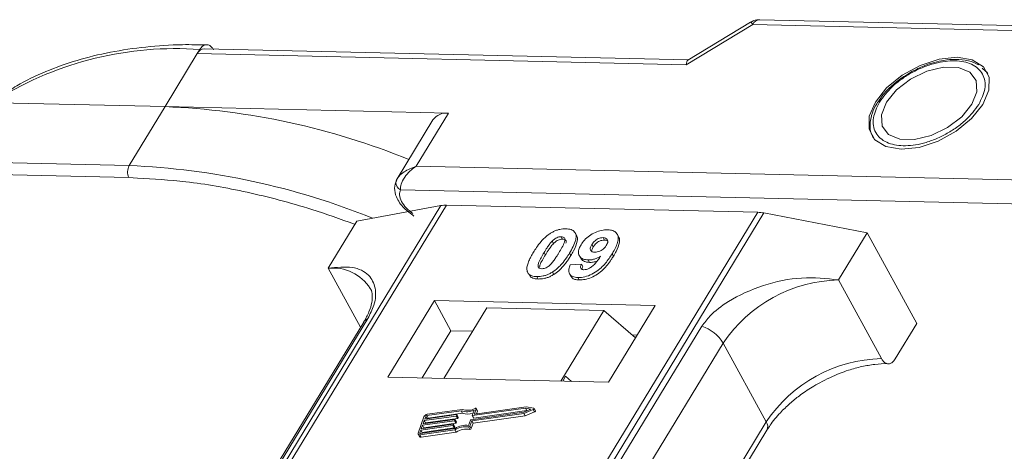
# Model space of a CAD drawing. Header units: millimetres. Extents: x 207 to 1682, y 260 to 1293.
# Tile 69 of 84: x 1186 to 1237, y 1210 to 1233. Entities that reach past the tile are written whole.
import ezdxf

# ---------------------------------------------------------------- set-up
doc = ezdxf.new("R2010")
doc.units = ezdxf.units.MM

msp = doc.modelspace()

# ---------------------------------------------------------------- linework, layer by layer
at = {"color": 7, "linetype": 'Continuous', "lineweight": 15}
for p, q in [((1223.618, 1232.583), (1220.356, 1230.605)), ((1261.835, 1231.844), (1224.095, 1232.71)), ((1220.267, 1230.362), (1223.73, 1232.461)), ((1223.73, 1232.461), (1261.47, 1231.595)), ((1194.796, 1230.946), (1194.927, 1231.161)), ((1220.376, 1230.617), (1195.161, 1231.196)), ((1193.116, 1228.184), (1194.796, 1230.946)), ((1194.796, 1230.946), (1220.267, 1230.362)), ((1235.877, 1230.021), (1235.681, 1230.196)), ((1235.907, 1230.001), (1235.975, 1229.91)), ((1180.597, 1228.471), (1193.116, 1228.184)), ((1230.381, 1228.606), (1230.274, 1228.455)), ((1193.116, 1228.184), (1191.248, 1225.115)), ((1207.886, 1227.845), (1193.116, 1228.184)), ((1207.072, 1227.499), (1205.204, 1224.429)), ((1206.206, 1225.083), (1207.886, 1227.845)), ((1191.248, 1225.115), (1155.641, 1225.932)), ((1155.626, 1225.31), (1191.234, 1224.493)), ((1256.801, 1223.922), (1206.206, 1225.083)), ((1191.234, 1224.493), (1191.688, 1224.459)), ((1205.224, 1224.46), (1205.135, 1224.242)), ((1205.374, 1223.857), (1256.772, 1222.678)), ((1207.489, 1223.034), (1185.7, 1187.225)), ((1185.969, 1187.219), (1207.775, 1223.055)), ((1203.112, 1222.229), (1207.489, 1223.034)), ((1207.775, 1223.055), (1223.992, 1222.683)), ((1223.992, 1222.683), (1202.186, 1186.846)), ((1202.519, 1186.839), (1224.308, 1222.648)), ((1224.308, 1222.648), (1229.69, 1221.619)), ((1203.112, 1222.229), (1201.618, 1219.773)), ((1213.751, 1221.415), (1213.82, 1221.289)), ((1214.549, 1221.486), (1214.48, 1221.612)), ((1216.005, 1221.239), (1215.936, 1221.365)), ((1216.736, 1221.421), (1216.667, 1221.547)), ((1228.196, 1219.164), (1229.69, 1221.619)), ((1229.69, 1221.619), (1232.276, 1216.891)), ((1213.279, 1221.181), (1213.348, 1221.055)), ((1215.351, 1221.006), (1215.42, 1220.88)), ((1212.857, 1220.591), (1212.926, 1220.465)), ((1214.249, 1220.429), (1214.18, 1220.555)), ((1214.697, 1220.426), (1214.766, 1220.3)), ((1215.162, 1220.202), (1215.231, 1220.076)), ((1216.472, 1220.4), (1216.403, 1220.526)), ((1201.618, 1219.773), (1203.3, 1216.699)), ((1214.221, 1219.948), (1214.805, 1219.986)), ((1214.805, 1219.986), (1214.874, 1219.86)), ((1212.062, 1219.475), (1212.131, 1219.349)), ((1212.487, 1219.338), (1212.556, 1219.211)), ((1213.294, 1219.572), (1213.363, 1219.446)), ((1214.186, 1219.482), (1214.255, 1219.356)), ((1214.62, 1219.289), (1214.689, 1219.163)), ((1230.437, 1215.066), (1228.196, 1219.164)), ((1207.149, 1218.091), (1204.722, 1214.101)), ((1218.642, 1217.827), (1207.149, 1218.091)), ((1207.149, 1218.091), (1208.011, 1216.515)), ((1209.872, 1217.717), (1207.631, 1214.034)), ((1215.977, 1217.577), (1209.872, 1217.717)), ((1216.214, 1213.837), (1218.642, 1217.827)), ((1188.366, 1191.989), (1203.679, 1217.155)), ((1213.736, 1213.894), (1215.977, 1217.577)), ((1215.977, 1217.577), (1217.622, 1216.15)), ((1203.465, 1216.968), (1188.152, 1191.803)), ((1221.083, 1216.756), (1205.77, 1191.59)), ((1231.156, 1215.05), (1232.276, 1216.891)), ((1208.011, 1216.515), (1206.518, 1214.06)), ((1209.124, 1216.489), (1208.011, 1216.515)), ((1217.708, 1216.292), (1217.451, 1216.298)), ((1206.878, 1190.713), (1222.191, 1215.878)), ((1224.432, 1211.781), (1222.191, 1215.878)), ((1204.722, 1214.101), (1216.214, 1213.837)), ((1213.985, 1214.147), (1213.83, 1213.892)), ((1214.291, 1213.882), (1213.985, 1214.147)), ((1211.935, 1212.565), (1209.248, 1212.183)), ((1212.323, 1212.482), (1211.935, 1212.565)), ((1206.604, 1212.043), (1206.298, 1211.192)), ((1208.279, 1212.079), (1206.619, 1211.843)), ((1206.644, 1211.914), (1208.305, 1212.15)), ((1206.695, 1212.056), (1206.644, 1211.914)), ((1206.764, 1211.931), (1206.695, 1212.056)), ((1208.542, 1212.352), (1206.754, 1212.098)), ((1206.754, 1212.098), (1206.823, 1211.972)), ((1208.596, 1212.427), (1206.779, 1212.169)), ((1206.823, 1211.972), (1208.611, 1212.226)), ((1208.348, 1211.953), (1208.279, 1212.079)), ((1208.321, 1212.136), (1208.308, 1212.1)), ((1208.377, 1211.974), (1208.308, 1212.1)), ((1208.39, 1212.019), (1208.321, 1212.145)), ((1208.39, 1212.01), (1208.321, 1212.136)), ((1208.377, 1211.974), (1208.39, 1212.01)), ((1208.611, 1212.226), (1208.542, 1212.352)), ((1209.055, 1211.886), (1211.814, 1212.278)), ((1209.098, 1211.825), (1211.808, 1212.21)), ((1209.115, 1212.114), (1209.213, 1212.388)), ((1209.115, 1212.105), (1209.184, 1211.978)), ((1211.891, 1212.491), (1209.131, 1212.099)), ((1209.2, 1211.973), (1209.131, 1212.099)), ((1209.167, 1211.699), (1211.877, 1212.084)), ((1209.2, 1211.973), (1211.96, 1212.365)), ((1209.232, 1212.198), (1209.324, 1212.454)), ((1209.24, 1212.183), (1209.232, 1212.198)), ((1209.393, 1212.346), (1209.324, 1212.473)), ((1209.324, 1212.454), (1209.393, 1212.328)), ((1209.346, 1212.197), (1209.393, 1212.328)), ((1211.808, 1212.21), (1212.299, 1212.417)), ((1211.877, 1212.084), (1211.808, 1212.21)), ((1211.814, 1212.278), (1212.176, 1212.431)), ((1211.877, 1212.084), (1212.368, 1212.291)), ((1212.176, 1212.431), (1211.891, 1212.491)), ((1211.96, 1212.365), (1211.891, 1212.491)), ((1211.96, 1212.365), (1212, 1212.356)), ((1212.299, 1212.417), (1212.368, 1212.291)), ((1212.407, 1212.346), (1212.338, 1212.472)), ((1208.101, 1211.583), (1206.44, 1211.347)), ((1206.466, 1211.418), (1208.126, 1211.654)), ((1206.53, 1211.595), (1206.466, 1211.418)), ((1208.19, 1211.831), (1206.53, 1211.595)), ((1206.599, 1211.469), (1206.53, 1211.595)), ((1206.555, 1211.666), (1208.215, 1211.902)), ((1206.619, 1211.843), (1206.555, 1211.666)), ((1206.599, 1211.469), (1208.259, 1211.705)), ((1206.688, 1211.717), (1206.619, 1211.843)), ((1206.676, 1211.683), (1206.688, 1211.717)), ((1206.688, 1211.717), (1208.348, 1211.953)), ((1208.17, 1211.457), (1208.101, 1211.583)), ((1208.143, 1211.639), (1208.13, 1211.604)), ((1208.199, 1211.478), (1208.13, 1211.604)), ((1208.212, 1211.522), (1208.143, 1211.648)), ((1208.143, 1211.639), (1208.212, 1211.513)), ((1208.259, 1211.705), (1208.19, 1211.831)), ((1208.199, 1211.478), (1208.212, 1211.513)), ((1208.232, 1211.887), (1208.219, 1211.852)), ((1208.288, 1211.726), (1208.219, 1211.852)), ((1208.301, 1211.77), (1208.232, 1211.896)), ((1208.301, 1211.761), (1208.232, 1211.887)), ((1208.288, 1211.726), (1208.301, 1211.761)), ((1208.923, 1211.51), (1208.992, 1211.383)), ((1208.927, 1211.591), (1209.026, 1211.865)), ((1209, 1211.551), (1209.098, 1211.825)), ((1209.069, 1211.425), (1209, 1211.551)), ((1209.069, 1211.425), (1209.167, 1211.699)), ((1209.167, 1211.699), (1209.098, 1211.825)), ((1224.432, 1211.781), (1209.163, 1186.686)), ((1206.299, 1211.137), (1206.368, 1211.011)), ((1206.44, 1211.347), (1206.39, 1211.205)), ((1206.39, 1211.205), (1206.405, 1211.176)), ((1206.397, 1211.105), (1208.214, 1211.363)), ((1206.466, 1210.979), (1206.397, 1211.105)), ((1206.423, 1211.176), (1208.211, 1211.43)), ((1206.509, 1211.221), (1206.44, 1211.347)), ((1206.466, 1210.979), (1208.283, 1211.237)), ((1206.497, 1211.187), (1206.509, 1211.221)), ((1206.509, 1211.221), (1208.17, 1211.457)), ((1206.586, 1211.435), (1206.599, 1211.469)), ((1208.283, 1211.237), (1208.214, 1211.363)), ((1209.46, 1186.679), (1224.466, 1211.34))]:
    msp.add_line(p, q, dxfattribs=at)
at = {"color": 7, "linetype": 'Continuous', "lineweight": 15, "flags": 128}
for points in [[(1231.46, 1225.966), (1232.397, 1226.064), (1233.385, 1226.386), (1234.327, 1226.901), (1235.131, 1227.559), (1235.718, 1228.296), (1236.031, 1229.039), (1236.04, 1229.715), (1235.742, 1230.259), (1235.168, 1230.617), (1234.374, 1230.754), (1233.437, 1230.657), (1232.449, 1230.334), (1231.507, 1229.819), (1230.703, 1229.161), (1230.116, 1228.424), (1229.803, 1227.681), (1229.794, 1227.005), (1230.092, 1226.461), (1230.666, 1226.103), (1231.46, 1225.966)], [(1230.69, 1228.411), (1230.429, 1227.757), (1230.467, 1227.176), (1230.801, 1226.738), (1231.39, 1226.495), (1232.163, 1226.477), (1233.028, 1226.687), (1233.879, 1227.098), (1234.614, 1227.661), (1235.144, 1228.309), (1235.405, 1228.963), (1235.367, 1229.544), (1235.033, 1229.982), (1234.444, 1230.225), (1233.671, 1230.243), (1232.806, 1230.033), (1231.955, 1229.622), (1231.221, 1229.059), (1230.69, 1228.411)], [(1208.305, 1212.15), (1208.309, 1212.15), (1208.313, 1212.15), (1208.316, 1212.149), (1208.319, 1212.147), (1208.321, 1212.145), (1208.322, 1212.142), (1208.322, 1212.139), (1208.321, 1212.136)], [(1209.131, 1212.099), (1209.127, 1212.099), (1209.123, 1212.099), (1209.12, 1212.1), (1209.117, 1212.102), (1209.115, 1212.104), (1209.114, 1212.107), (1209.114, 1212.11), (1209.115, 1212.114)], [(1209.248, 1212.183), (1209.244, 1212.183), (1209.24, 1212.183), (1209.237, 1212.184), (1209.234, 1212.186), (1209.232, 1212.188), (1209.231, 1212.191), (1209.231, 1212.194), (1209.232, 1212.198)], [(1209.27, 1212.477), (1209.282, 1212.481), (1209.294, 1212.484), (1209.304, 1212.484), (1209.313, 1212.481), (1209.32, 1212.477), (1209.325, 1212.471), (1209.326, 1212.463), (1209.324, 1212.454)], [(1212.323, 1212.482), (1212.332, 1212.479), (1212.338, 1212.472), (1212.341, 1212.464), (1212.339, 1212.454), (1212.333, 1212.443), (1212.324, 1212.433), (1212.313, 1212.424), (1212.299, 1212.417)], [(1212.368, 1212.291), (1212.382, 1212.298), (1212.393, 1212.307), (1212.402, 1212.317), (1212.408, 1212.328), (1212.41, 1212.338), (1212.407, 1212.346)], [(1208.126, 1211.654), (1208.131, 1211.654), (1208.135, 1211.653), (1208.138, 1211.652), (1208.141, 1211.651), (1208.142, 1211.648), (1208.143, 1211.646), (1208.144, 1211.642), (1208.143, 1211.639)], [(1208.215, 1211.902), (1208.22, 1211.902), (1208.224, 1211.902), (1208.227, 1211.901), (1208.23, 1211.899), (1208.232, 1211.897), (1208.233, 1211.894), (1208.233, 1211.891), (1208.232, 1211.887)], [(1206.397, 1211.105), (1206.371, 1211.103), (1206.347, 1211.106), (1206.327, 1211.112), (1206.311, 1211.123), (1206.3, 1211.136), (1206.294, 1211.153), (1206.293, 1211.172), (1206.298, 1211.192)], [(1206.39, 1211.205), (1206.388, 1211.198), (1206.388, 1211.192), (1206.39, 1211.186), (1206.394, 1211.182), (1206.399, 1211.178), (1206.406, 1211.176), (1206.414, 1211.175), (1206.423, 1211.176)]]:
    msp.add_lwpolyline(points, dxfattribs=at)
at = {"color": 7, "linetype": 'Continuous', "lineweight": 15}
for centre, radius, start, end in [((1223.498, 1232.362), 0.252, 23.1821, 61.5127), ((1224.128, 1232.269), 0.443, 94.3757, 154.3004), ((1193.656, 1213.584), 17.623, 85.8654, 121.5842), ((1195.195, 1230.754), 0.443, 94.3757, 154.3004), ((1191.598, 1190.485), 37.73, 67.8628, 87.6942), ((1207.773, 1226.982), 0.871, 82.5288, 143.5265), ((1191.841, 1224.79), 0.676, 151.2883, 206.0774), ((1189.732, 1187.43), 37.716, 67.9083, 87.696), ((1205.434, 1224.226), 0.299, 148.8877, 176.6325), ((1205.569, 1224.244), 0.433, 180.1193, 243.2863), ((1207.735, 1221.652), 1.404, 88.3644, 100.0749), ((1223.94, 1220.761), 1.923, 78.9596, 88.4511), ((1201.858, 1217.466), 2.32, 32.7281, 95.9449), ((1228.363, 1211.726), 7.439, 91.2925, 146.0732), ((1203.877, 1216.711), 0.486, 114.0472, 148.0355), ((1220.441, 1214.806), 2.052, 31.4947, 71.765), ((1230.605, 1207.629), 7.439, 91.2925, 146.0732), ((1206.809, 1211.942), 0.229, 97.4207, 153.8527), ((1206.764, 1212.023), 0.0762, 97.4207, 153.8527), ((1208.274, 1212.117), 0.0381, 277.4207, 333.8527), ((1208.38, 1212.014), 0.011, 336.9348, 26.0002), ((1208.833, 1213.211), 0.907, 251.2927, 294.8085), ((1208.878, 1213.196), 0.819, 249.8549, 298.6145), ((1208.893, 1213.028), 0.85, 250.6487, 287.8017), ((1209.374, 1212.337), 0.0214, 336.1246, 26.8104), ((1206.833, 1211.896), 0.0769, 97.5763, 152.4403), ((1208.096, 1211.62), 0.0381, 277.4207, 333.8527), ((1208.165, 1211.494), 0.0381, 277.4207, 333.8527), ((1208.185, 1211.869), 0.0381, 277.4207, 333.8527), ((1208.814, 1210.424), 1.173, 84.4424, 120.9301), ((1208.202, 1211.517), 0.011, 336.9348, 26.0002), ((1208.756, 1210.526), 0.998, 80.3986, 122.9491), ((1208.254, 1211.743), 0.0381, 277.4207, 333.8527), ((1208.291, 1211.766), 0.011, 336.9348, 26.0002), ((1208.343, 1211.991), 0.0381, 277.4207, 333.8527), ((1208.933, 1211.582), 0.0736, 261.7629, 334.647), ((1209.06, 1211.849), 0.0381, 97.4207, 153.8527), ((1209.196, 1211.987), 0.0149, 216.6597, 287.1115), ((1224.091, 1211.533), 0.422, 332.7392, 35.9387), ((1206.44, 1211.064), 0.0892, 216.6597, 287.1115), ((1208.825, 1210.4), 0.998, 80.3986, 122.9491), ((1209.002, 1211.456), 0.0736, 261.7629, 334.647)]:
    msp.add_arc(centre, radius, start, end, dxfattribs=at)
msp.add_ellipse((1220.612, 1229.731), major_axis=(-0.236, 0.883), ratio=0.289398, start_param=0.084261, end_param=0.701056, dxfattribs=at)
for points, knots in [([(1224.095, 1232.707), (1223.988, 1232.703), (1223.819, 1232.697), (1223.678, 1232.606), (1223.625, 1232.571)], [0, 0, 0, 0, 0.626203, 1, 1, 1, 1]), ([(1195.301, 1231.394), (1194.875, 1231.404), (1193.777, 1231.432), (1192.092, 1231.309), (1190.249, 1231.041), (1188.506, 1230.616), (1186.881, 1230.029), (1185.57, 1229.413), (1184.871, 1228.931), (1184.614, 1228.755)], [0, 0, 0, 0, 0.100418, 0.259289, 0.419092, 0.579855, 0.741745, 0.905084, 1, 1, 1, 1]), ([(1194.927, 1231.161), (1194.973, 1231.223), (1195.064, 1231.347), (1195.236, 1231.422), (1195.408, 1231.401), (1195.55, 1231.298), (1195.618, 1231.188), (1195.645, 1231.145)], [0, 0, 0, 0, 0.214694, 0.429388, 0.644082, 0.858775, 1, 1, 1, 1]), ([(1230.331, 1228.419), (1230.535, 1228.696), (1230.85, 1229.124), (1231.485, 1229.632), (1232.033, 1229.975), (1232.619, 1230.253), (1233.384, 1230.506), (1234.294, 1230.623), (1235.038, 1230.468), (1235.479, 1230.188), (1235.716, 1229.891), (1235.836, 1229.532), (1235.845, 1229.01), (1235.637, 1228.579), (1235.503, 1228.301)], [0, 0, 0, 0, 0.119721, 0.184837, 0.25, 0.315115, 0.380279, 0.5, 0.619721, 0.684837, 0.75, 0.815115, 0.880279, 1, 1, 1, 1]), ([(1235.501, 1230.356), (1235.329, 1230.437), (1234.973, 1230.605), (1234.338, 1230.665), (1233.732, 1230.614), (1233.182, 1230.493), (1232.615, 1230.308), (1232.227, 1230.113), (1232.016, 1230.007)], [0, 0, 0, 0, 0.1912901, 0.3970639, 0.559818, 0.6867563, 0.8302953, 1, 1, 1, 1]), ([(1232.016, 1230.007), (1231.734, 1229.836), (1231.341, 1229.596), (1230.856, 1229.17), (1230.568, 1228.882), (1230.423, 1228.668), (1230.381, 1228.606)], [0, 0, 0, 0, 0.431946, 0.604262, 0.884419, 1, 1, 1, 1]), ([(1230.274, 1228.455), (1230.246, 1228.416), (1230.103, 1228.22), (1229.943, 1227.847), (1229.825, 1227.347), (1229.843, 1226.856), (1229.995, 1226.585), (1230.069, 1226.454)], [0, 0, 0, 0, 0.055607, 0.284691, 0.52115, 0.769695, 1, 1, 1, 1]), ([(1235.503, 1228.301), (1235.299, 1228.024), (1234.984, 1227.596), (1234.349, 1227.088), (1233.801, 1226.745), (1233.215, 1226.467), (1232.45, 1226.214), (1231.54, 1226.097), (1230.796, 1226.252), (1230.355, 1226.532), (1230.118, 1226.829), (1229.998, 1227.188), (1229.989, 1227.71), (1230.197, 1228.141), (1230.331, 1228.419)], [0, 0, 0, 0, 0.119721, 0.184837, 0.25, 0.315115, 0.380279, 0.5, 0.619721, 0.684837, 0.75, 0.815115, 0.880279, 1, 1, 1, 1]), ([(1206.206, 1225.083), (1205.979, 1224.997), (1205.628, 1224.863), (1205.305, 1224.584), (1205.217, 1224.444), (1205.178, 1224.381)], [0, 0, 0, 0, 0.498413, 0.772937, 1, 1, 1, 1]), ([(1206.206, 1225.083), (1206.088, 1225.001), (1205.853, 1224.838), (1205.581, 1224.507), (1205.399, 1224.153), (1205.382, 1223.952), (1205.374, 1223.857)], [0, 0, 0, 0, 0.251519, 0.501784, 0.765632, 1, 1, 1, 1]), ([(1191.688, 1224.459), (1192.519, 1224.414), (1194.36, 1224.314), (1197.411, 1223.763), (1200.364, 1223.005), (1202.238, 1222.329), (1202.979, 1222.062)], [0, 0, 0, 0, 0.233249, 0.517195, 0.809137, 1, 1, 1, 1]), ([(1205.166, 1224.355), (1205.122, 1224.217), (1205.031, 1223.934), (1205.136, 1223.523), (1205.325, 1223.178), (1205.611, 1222.823), (1205.901, 1222.617), (1206.084, 1222.489)], [0, 0, 0, 0, 0.2080001, 0.4277837, 0.5804151, 0.736816, 1, 1, 1, 1]), ([(1206.029, 1222.62), (1205.909, 1222.712), (1205.662, 1222.902), (1205.414, 1223.249), (1205.297, 1223.591), (1205.349, 1223.771), (1205.374, 1223.857)], [0, 0, 0, 0, 0.241864, 0.5, 0.758136, 1, 1, 1, 1]), ([(1213.193, 1221.59), (1213.244, 1221.62), (1213.347, 1221.681), (1213.511, 1221.749), (1213.678, 1221.797), (1213.814, 1221.818), (1213.921, 1221.824), (1213.974, 1221.824), (1214, 1221.824)], [0, 0, 0, 0, 0.193776, 0.3936, 0.587864, 0.788908, 0.894169, 1, 1, 1, 1]), ([(1214, 1221.824), (1214.093, 1221.816), (1214.281, 1221.799), (1214.46, 1221.671), (1214.545, 1221.487), (1214.502, 1221.114), (1214.317, 1220.792), (1214.18, 1220.555)], [0, 0, 0, 0, 0.147566, 0.296688, 0.431278, 0.580404, 1, 1, 1, 1]), ([(1214.784, 1220.994), (1214.839, 1221.077), (1214.952, 1221.242), (1215.213, 1221.473), (1215.525, 1221.65), (1215.864, 1221.763), (1216.068, 1221.77), (1216.175, 1221.774)], [0, 0, 0, 0, 0.197927, 0.397728, 0.597413, 0.790584, 1, 1, 1, 1]), ([(1216.175, 1221.774), (1216.268, 1221.766), (1216.455, 1221.748), (1216.638, 1221.618), (1216.734, 1221.426), (1216.706, 1221.093), (1216.555, 1220.78), (1216.425, 1220.562), (1216.403, 1220.526)], [0, 0, 0, 0, 0.148288, 0.297745, 0.443713, 0.607791, 0.934708, 1, 1, 1, 1]), ([(1212.305, 1220.603), (1212.356, 1220.685), (1212.473, 1220.871), (1212.723, 1221.195), (1212.981, 1221.452), (1213.173, 1221.576), (1213.193, 1221.59)], [0, 0, 0, 0, 0.236731, 0.537555, 0.949668, 1, 1, 1, 1]), ([(1213.279, 1221.181), (1213.322, 1221.224), (1213.391, 1221.292), (1213.516, 1221.367), (1213.63, 1221.406), (1213.707, 1221.414), (1213.746, 1221.415), (1213.751, 1221.415)], [0, 0, 0, 0, 0.334804, 0.542561, 0.750382, 0.970721, 1, 1, 1, 1]), ([(1213.348, 1221.055), (1213.391, 1221.097), (1213.46, 1221.166), (1213.585, 1221.241), (1213.699, 1221.28), (1213.776, 1221.288), (1213.815, 1221.289), (1213.82, 1221.289)], [0, 0, 0, 0, 0.334804, 0.542561, 0.750382, 0.970721, 1, 1, 1, 1]), ([(1213.751, 1221.415), (1213.79, 1221.411), (1213.86, 1221.403), (1213.926, 1221.354), (1213.952, 1221.261), (1213.918, 1221.091), (1213.796, 1220.85), (1213.686, 1220.666), (1213.631, 1220.573)], [0, 0, 0, 0, 0.104614, 0.188814, 0.273512, 0.444127, 0.719481, 1, 1, 1, 1]), ([(1213.82, 1221.289), (1213.859, 1221.285), (1213.929, 1221.277), (1213.994, 1221.227), (1214.017, 1221.16), (1214.005, 1221.106), (1213.999, 1221.08)], [0, 0, 0, 0, 0.293658, 0.530016, 0.767769, 1, 1, 1, 1]), ([(1214.249, 1220.429), (1214.298, 1220.511), (1214.448, 1220.767), (1214.592, 1221.104), (1214.615, 1221.382), (1214.554, 1221.458), (1214.537, 1221.478)], [0, 0, 0, 0, 0.220552, 0.687786, 0.91457, 1, 1, 1, 1]), ([(1215.351, 1221.006), (1215.386, 1221.059), (1215.442, 1221.144), (1215.563, 1221.252), (1215.681, 1221.316), (1215.812, 1221.359), (1215.892, 1221.363), (1215.936, 1221.365)], [0, 0, 0, 0, 0.2913202, 0.4655393, 0.6416315, 0.798664, 1, 1, 1, 1]), ([(1215.42, 1220.88), (1215.455, 1220.933), (1215.511, 1221.018), (1215.632, 1221.126), (1215.75, 1221.19), (1215.881, 1221.233), (1215.961, 1221.237), (1216.005, 1221.239)], [0, 0, 0, 0, 0.29132, 0.465539, 0.641632, 0.798664, 1, 1, 1, 1]), ([(1215.936, 1221.365), (1215.983, 1221.359), (1216.076, 1221.348), (1216.157, 1221.274), (1216.19, 1221.175), (1216.163, 1221.061), (1216.122, 1220.987), (1216.103, 1220.953)], [0, 0, 0, 0, 0.207955, 0.420406, 0.62732, 0.827707, 1, 1, 1, 1]), ([(1216.005, 1221.239), (1216.053, 1221.235), (1216.127, 1221.229), (1216.165, 1221.19), (1216.178, 1221.176)], [0, 0, 0, 0, 0.652821, 1, 1, 1, 1]), ([(1216.472, 1220.4), (1216.521, 1220.482), (1216.665, 1220.729), (1216.793, 1221.063), (1216.801, 1221.327), (1216.738, 1221.399), (1216.725, 1221.414)], [0, 0, 0, 0, 0.2271221, 0.6848597, 0.9348975, 1, 1, 1, 1]), ([(1212.857, 1220.591), (1212.883, 1220.632), (1212.933, 1220.713), (1213.005, 1220.824), (1213.072, 1220.923), (1213.135, 1221.01), (1213.202, 1221.097), (1213.253, 1221.153), (1213.279, 1221.181)], [0, 0, 0, 0, 0.205942, 0.411959, 0.558149, 0.704502, 0.851801, 1, 1, 1, 1]), ([(1212.926, 1220.465), (1212.952, 1220.506), (1213.002, 1220.587), (1213.074, 1220.698), (1213.141, 1220.797), (1213.204, 1220.884), (1213.271, 1220.97), (1213.322, 1221.027), (1213.348, 1221.055)], [0, 0, 0, 0, 0.2059417, 0.4119594, 0.558149, 0.7045024, 0.8518015, 1, 1, 1, 1]), ([(1215.162, 1220.202), (1215.069, 1220.212), (1214.883, 1220.231), (1214.712, 1220.37), (1214.634, 1220.562), (1214.667, 1220.782), (1214.748, 1220.93), (1214.784, 1220.994)], [0, 0, 0, 0, 0.210189, 0.421773, 0.623603, 0.837034, 1, 1, 1, 1]), ([(1215.504, 1220.609), (1215.458, 1220.614), (1215.372, 1220.622), (1215.289, 1220.682), (1215.258, 1220.765), (1215.279, 1220.877), (1215.324, 1220.958), (1215.351, 1221.006)], [0, 0, 0, 0, 0.213937, 0.398075, 0.583091, 0.751666, 1, 1, 1, 1]), ([(1215.338, 1220.658), (1215.34, 1220.684), (1215.347, 1220.755), (1215.392, 1220.831), (1215.42, 1220.88)], [0, 0, 0, 0, 0.366323, 1, 1, 1, 1]), ([(1216.103, 1220.953), (1216.07, 1220.904), (1216.015, 1220.823), (1215.89, 1220.721), (1215.763, 1220.655), (1215.628, 1220.613), (1215.546, 1220.61), (1215.504, 1220.609)], [0, 0, 0, 0, 0.2673945, 0.4472142, 0.6271221, 0.8130653, 1, 1, 1, 1]), ([(1211.983, 1219.605), (1211.975, 1219.639), (1211.959, 1219.707), (1211.97, 1219.855), (1212.02, 1220.045), (1212.11, 1220.253), (1212.208, 1220.44), (1212.272, 1220.549), (1212.305, 1220.603)], [0, 0, 0, 0, 0.1184406, 0.2393457, 0.4595932, 0.6849248, 0.8422399, 1, 1, 1, 1]), ([(1212.736, 1219.747), (1212.69, 1219.753), (1212.616, 1219.763), (1212.557, 1219.819), (1212.539, 1219.914), (1212.575, 1220.084), (1212.7, 1220.324), (1212.804, 1220.501), (1212.857, 1220.591)], [0, 0, 0, 0, 0.1253702, 0.2022903, 0.2791788, 0.4647576, 0.7305818, 1, 1, 1, 1]), ([(1212.629, 1219.832), (1212.633, 1219.866), (1212.648, 1219.982), (1212.772, 1220.199), (1212.875, 1220.376), (1212.926, 1220.465)], [0, 0, 0, 0, 0.166989, 0.580698, 1, 1, 1, 1]), ([(1213.631, 1220.573), (1213.606, 1220.532), (1213.555, 1220.45), (1213.483, 1220.339), (1213.416, 1220.24), (1213.352, 1220.153), (1213.286, 1220.066), (1213.234, 1220.009), (1213.208, 1219.98)], [0, 0, 0, 0, 0.20527, 0.410616, 0.55715, 0.703844, 0.851471, 1, 1, 1, 1]), ([(1214.18, 1220.555), (1214.129, 1220.473), (1214.012, 1220.287), (1213.768, 1219.97), (1213.511, 1219.715), (1213.321, 1219.59), (1213.294, 1219.572)], [0, 0, 0, 0, 0.237281, 0.538591, 0.932677, 1, 1, 1, 1]), ([(1213.363, 1219.446), (1213.411, 1219.478), (1213.509, 1219.544), (1213.672, 1219.683), (1213.844, 1219.862), (1214.005, 1220.063), (1214.139, 1220.253), (1214.213, 1220.37), (1214.249, 1220.429)], [0, 0, 0, 0, 0.118595, 0.239509, 0.447458, 0.659935, 0.829685, 1, 1, 1, 1]), ([(1216.403, 1220.526), (1216.352, 1220.444), (1216.195, 1220.198), (1215.923, 1219.858), (1215.533, 1219.551), (1215.171, 1219.371), (1214.854, 1219.292), (1214.682, 1219.29), (1214.62, 1219.289)], [0, 0, 0, 0, 0.142337, 0.429127, 0.589943, 0.751205, 0.909895, 1, 1, 1, 1]), ([(1214.689, 1219.163), (1214.79, 1219.166), (1214.992, 1219.174), (1215.327, 1219.283), (1215.656, 1219.461), (1216.034, 1219.776), (1216.287, 1220.105), (1216.435, 1220.34), (1216.472, 1220.4)], [0, 0, 0, 0, 0.14324, 0.28761, 0.430449, 0.591135, 0.89544, 1, 1, 1, 1]), ([(1214.778, 1220.306), (1214.791, 1220.277), (1214.833, 1220.182), (1214.994, 1220.097), (1215.161, 1220.082), (1215.231, 1220.076)], [0, 0, 0, 0, 0.20752, 0.66568, 1, 1, 1, 1]), ([(1214.94, 1219.696), (1214.981, 1219.699), (1215.062, 1219.704), (1215.208, 1219.762), (1215.373, 1219.864), (1215.587, 1220.084), (1215.717, 1220.269), (1215.806, 1220.395)], [0, 0, 0, 0, 0.112015, 0.224355, 0.367768, 0.565827, 1, 1, 1, 1]), ([(1215.806, 1220.395), (1215.755, 1220.366), (1215.651, 1220.307), (1215.512, 1220.255), (1215.402, 1220.225), (1215.32, 1220.21), (1215.24, 1220.202), (1215.188, 1220.202), (1215.162, 1220.202)], [0, 0, 0, 0, 0.243491, 0.496266, 0.61821, 0.741704, 0.870158, 1, 1, 1, 1]), ([(1203.679, 1217.155), (1203.797, 1217.39), (1204.098, 1217.989), (1204.11, 1218.784), (1203.755, 1219.489), (1202.94, 1219.904), (1202.057, 1219.817), (1201.618, 1219.773)], [0, 0, 0, 0, 0.125713, 0.321276, 0.524466, 0.763484, 1, 1, 1, 1]), ([(1213.208, 1219.98), (1213.165, 1219.938), (1213.096, 1219.87), (1212.972, 1219.795), (1212.86, 1219.757), (1212.782, 1219.747), (1212.742, 1219.747), (1212.736, 1219.747)], [0, 0, 0, 0, 0.333678, 0.540413, 0.747264, 0.961209, 1, 1, 1, 1]), ([(1214.62, 1219.289), (1214.527, 1219.298), (1214.358, 1219.314), (1214.2, 1219.431), (1214.131, 1219.607), (1214.16, 1219.791), (1214.208, 1219.914), (1214.221, 1219.948)], [0, 0, 0, 0, 0.2427882, 0.4388655, 0.6348012, 0.9009361, 1, 1, 1, 1]), ([(1214.805, 1219.986), (1214.785, 1219.937), (1214.754, 1219.861), (1214.765, 1219.772), (1214.811, 1219.722), (1214.875, 1219.7), (1214.922, 1219.697), (1214.94, 1219.696)], [0, 0, 0, 0, 0.3447142, 0.5290593, 0.7142089, 0.8921959, 1, 1, 1, 1]), ([(1214.835, 1219.719), (1214.838, 1219.745), (1214.842, 1219.791), (1214.865, 1219.839), (1214.874, 1219.86)], [0, 0, 0, 0, 0.569737, 1, 1, 1, 1]), ([(1215.231, 1220.076), (1215.281, 1220.077), (1215.381, 1220.079), (1215.514, 1220.108), (1215.592, 1220.135), (1215.613, 1220.143)], [0, 0, 0, 0, 0.409454, 0.83528, 1, 1, 1, 1]), ([(1212.487, 1219.338), (1212.44, 1219.34), (1212.345, 1219.345), (1212.219, 1219.375), (1212.111, 1219.426), (1212.044, 1219.489), (1212.004, 1219.551), (1211.99, 1219.587), (1211.983, 1219.605)], [0, 0, 0, 0, 0.192635, 0.388697, 0.582015, 0.783044, 0.890959, 1, 1, 1, 1]), ([(1212.134, 1219.351), (1212.147, 1219.337), (1212.182, 1219.298), (1212.273, 1219.255), (1212.379, 1219.227), (1212.477, 1219.215), (1212.529, 1219.213), (1212.556, 1219.211)], [0, 0, 0, 0, 0.143925, 0.415852, 0.697483, 0.848301, 1, 1, 1, 1]), ([(1213.294, 1219.572), (1213.243, 1219.542), (1213.14, 1219.481), (1212.976, 1219.413), (1212.809, 1219.365), (1212.673, 1219.344), (1212.566, 1219.337), (1212.513, 1219.337), (1212.487, 1219.338)], [0, 0, 0, 0, 0.193769, 0.393564, 0.587886, 0.789131, 0.894283, 1, 1, 1, 1]), ([(1212.556, 1219.211), (1212.605, 1219.212), (1212.703, 1219.212), (1212.862, 1219.235), (1213.027, 1219.28), (1213.168, 1219.337), (1213.28, 1219.395), (1213.335, 1219.429), (1213.363, 1219.446)], [0, 0, 0, 0, 0.193594, 0.390501, 0.584817, 0.78683, 0.892868, 1, 1, 1, 1]), ([(1214.258, 1219.358), (1214.294, 1219.31), (1214.363, 1219.218), (1214.536, 1219.171), (1214.65, 1219.165), (1214.689, 1219.163)], [0, 0, 0, 0, 0.4158523, 0.8021376, 1, 1, 1, 1]), ([(1228.196, 1219.164), (1227.565, 1219.232), (1226.304, 1219.369), (1224.258, 1218.945), (1222.623, 1218.195), (1221.561, 1217.409), (1221.212, 1216.932), (1221.083, 1216.756)], [0, 0, 0, 0, 0.249096, 0.498243, 0.745205, 0.90541, 1, 1, 1, 1]), ([(1203.802, 1218.718), (1203.813, 1218.703), (1203.882, 1218.61), (1203.919, 1218.405), (1203.902, 1218.001), (1203.768, 1217.52), (1203.562, 1217.148), (1203.462, 1216.968)], [0, 0, 0, 0, 0.054359, 0.333223, 0.559722, 0.78604, 1, 1, 1, 1]), ([(1231.156, 1215.05), (1231.11, 1214.988), (1231.018, 1214.863), (1230.847, 1214.788), (1230.675, 1214.809), (1230.533, 1214.913), (1230.465, 1215.023), (1230.437, 1215.066)], [0, 0, 0, 0, 0.2146939, 0.4293877, 0.6440816, 0.8587754, 1, 1, 1, 1]), ([(1227.221, 1213.815), (1227.571, 1213.991), (1228.063, 1214.238), (1228.801, 1214.497), (1229.415, 1214.667), (1230.098, 1214.776), (1230.564, 1214.817), (1230.773, 1214.799), (1230.788, 1214.797)], [0, 0, 0, 0, 0.288391, 0.40474, 0.594322, 0.785544, 0.984773, 1, 1, 1, 1]), ([(1224.482, 1211.342), (1224.531, 1211.428), (1224.701, 1211.727), (1225.108, 1212.205), (1225.635, 1212.719), (1226.19, 1213.168), (1226.717, 1213.529), (1227.086, 1213.739), (1227.221, 1213.815)], [0, 0, 0, 0, 0.097286, 0.340622, 0.525469, 0.686972, 0.885597, 1, 1, 1, 1])]:
    msp.add_open_spline(points, degree=3, knots=knots, dxfattribs=at)

doc.saveas('drawing.dxf')
